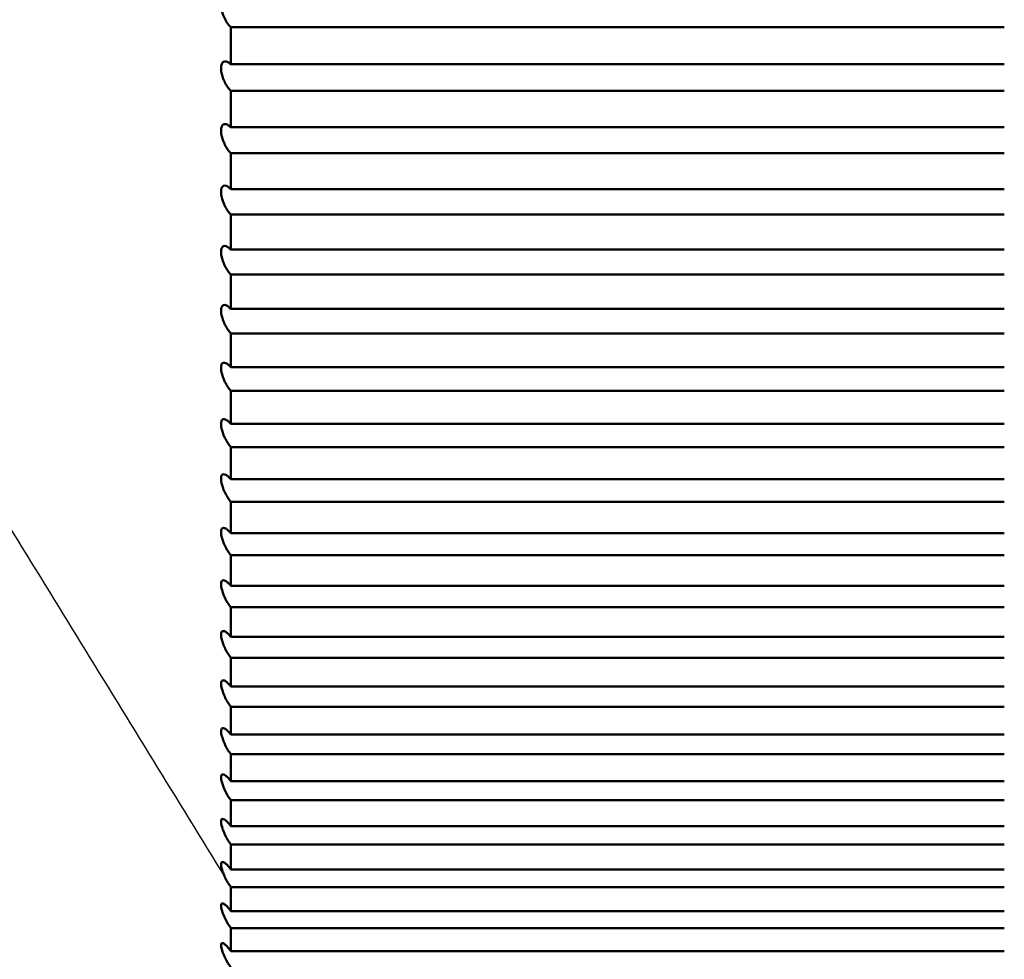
# Model space of a CAD drawing. Header units: millimetres. Extents: x 70 to 1011, y -602 to 1647.
# Tile 78 of 93: x 239.08 to 241.62, y 1430.42 to 1432.85. Entities that reach past the tile are written whole.
import ezdxf

# ---------------------------------------------------------------- set-up
doc = ezdxf.new("R2010")
doc.units = ezdxf.units.MM
doc.header["$LTSCALE"] = 0.75
doc.layers.add('Visible', color=7, linetype='Continuous', lineweight=50)
doc.layers.add('Visible Narrow', color=7, linetype='Continuous', lineweight=25)

msp = doc.modelspace()

# ---------------------------------------------------------------- linework, layer by layer
at = {"layer": 'Visible', "extrusion": (-1e-16, -1, 2.966e-13)}
for p, q in [((239.6236, 1432.8333, 293.5624), (241.6236, 1432.8333, 293.5624)), ((241.6236, 1432.7373, 293.4956), (239.6236, 1432.7373, 293.4956)), ((239.6236, 1432.6688, 293.4467), (241.6236, 1432.6688, 293.4467)), ((241.6236, 1432.5745, 293.3776), (239.6236, 1432.5745, 293.3776)), ((239.6236, 1432.5073, 293.327), (241.6236, 1432.5073, 293.327)), ((241.6236, 1432.4148, 293.2555), (239.6236, 1432.4148, 293.2555)), ((239.6236, 1432.3489, 293.2032), (241.6236, 1432.3489, 293.2032)), ((241.6236, 1432.2582, 293.1294), (239.6236, 1432.2582, 293.1294)), ((239.6236, 1432.1936, 293.0755), (241.6236, 1432.1936, 293.0755)), ((241.6236, 1432.1048, 292.9994), (239.6236, 1432.1048, 292.9994)), ((239.6236, 1432.0416, 292.9439), (241.6236, 1432.0416, 292.9439)), ((241.6236, 1431.9547, 292.8656), (239.6236, 1431.9547, 292.8656)), ((239.6236, 1431.8929, 292.8085), (241.6236, 1431.8929, 292.8085)), ((241.6236, 1431.808, 292.7281), (239.6236, 1431.808, 292.7281)), ((239.6236, 1431.7477, 292.6695), (241.6236, 1431.7477, 292.6695)), ((241.6236, 1431.6648, 292.5869), (239.6236, 1431.6648, 292.5869)), ((239.6236, 1431.606, 292.5268), (241.6236, 1431.606, 292.5268)), ((241.6236, 1431.5253, 292.4422), (239.6236, 1431.5253, 292.4422)), ((239.6236, 1431.468, 292.3807), (241.6236, 1431.468, 292.3807)), ((241.6236, 1431.3894, 292.2941), (239.6236, 1431.3894, 292.2941)), ((239.6236, 1431.3336, 292.2311), (241.6236, 1431.3336, 292.2311)), ((241.6236, 1431.2572, 292.1425), (239.6236, 1431.2572, 292.1425)), ((239.6236, 1431.2031, 292.0781), (241.6236, 1431.2031, 292.0781)), ((241.6236, 1431.129, 291.9877), (239.6236, 1431.129, 291.9877)), ((239.6236, 1431.0765, 291.922), (241.6236, 1431.0765, 291.922)), ((241.6236, 1431.0046, 291.8297), (239.6236, 1431.0046, 291.8297)), ((239.6236, 1430.9538, 291.7627), (241.6236, 1430.9538, 291.7627)), ((241.6236, 1430.8843, 291.6686), (239.6236, 1430.8843, 291.6686)), ((239.6236, 1430.8351, 291.6004), (241.6236, 1430.8351, 291.6004)), ((241.6236, 1430.768, 291.5046), (239.6236, 1430.768, 291.5046)), ((239.6236, 1430.7206, 291.4351), (241.6236, 1430.7206, 291.4351)), ((241.6236, 1430.6559, 291.3377), (239.6236, 1430.6559, 291.3377)), ((239.6236, 1430.6103, 291.2671), (241.6236, 1430.6103, 291.2671)), ((241.6236, 1430.5481, 291.168), (239.6236, 1430.5481, 291.168)), ((239.6236, 1430.5042, 291.0963), (241.6236, 1430.5042, 291.0963)), ((241.6236, 1430.4445, 290.9957), (239.6236, 1430.4445, 290.9957))]:
    msp.add_line(p, q, dxfattribs=at)
at = {"layer": 'Visible', "extrusion": (0, -2.966e-13, -1)}
for centre, radius, start, end in [((-205.1236, 1421.3352, 789.5448), 128, 98.774084, 244.468095), ((-226.6236, 1437.3527, -286.9612), 17, 151.92751, 208.07249)]:
    msp.add_arc(centre, radius, start, end, dxfattribs=at)
at = {"layer": 'Visible', "extrusion": (-1, 1e-16, 0)}
for start, end in [(54.76535, 55.60296), (53.32535, 54.16296), (51.88535, 52.72296), (50.44535, 51.28296), (49.00535, 49.84296), (47.56535, 48.40296), (46.12535, 46.96296), (44.68535, 45.52296), (43.24535, 44.08296), (41.80535, 42.64296), (40.36535, 41.20296), (38.92535, 39.76296), (37.48535, 38.32296), (36.04535, 36.88296), (34.60535, 35.44296), (33.16535, 34.00296), (31.72535, 32.56296), (30.28535, 31.12296)]:
    msp.add_arc((-1437.3527, 286.9612, -239.6236), 8, start, end, dxfattribs=at)
at = {"layer": 'Visible', "extrusion": (2.6986e-12, 1.2933e-12, -1)}
msp.add_open_spline([(239.6104, 1429.375, 286.9612), (238.6456, 1431.0022, 286.9612), (237.7046, 1432.6482, 286.9612), (236.6236, 1434.2007, 286.9612)], degree=3, dxfattribs=at)
at = {"layer": 'Visible'}
for points, knots in [([(239.6236, 1432.8333, 293.5624), (239.6214, 1432.8354, 293.5593), (239.6192, 1432.8379, 293.5565), (239.6148, 1432.8437, 293.5515), (239.6126, 1432.8471, 293.5493), (239.6083, 1432.8549, 293.5458), (239.6062, 1432.8594, 293.5446), (239.603, 1432.8678, 293.5438), (239.6017, 1432.8717, 293.544), (239.6002, 1432.8781, 293.5451), (239.5997, 1432.8806, 293.5458), (239.5991, 1432.8843, 293.5472), (239.599, 1432.8855, 293.5477), (239.5988, 1432.8873, 293.5487), (239.5988, 1432.888, 293.549), (239.5987, 1432.8891, 293.5497), (239.5987, 1432.8896, 293.5499), (239.5987, 1432.8906, 293.5505), (239.5987, 1432.891, 293.5508), (239.5987, 1432.8919, 293.5514), (239.5987, 1432.8924, 293.5517), (239.5987, 1432.8934, 293.5525), (239.5987, 1432.894, 293.553), (239.5988, 1432.8952, 293.554), (239.5989, 1432.8959, 293.5545), (239.5991, 1432.8975, 293.556), (239.5992, 1432.8986, 293.5571), (239.5999, 1432.9016, 293.5604), (239.6005, 1432.9033, 293.5629), (239.6024, 1432.9068, 293.5691), (239.6038, 1432.9082, 293.5729), (239.6074, 1432.9101, 293.5815), (239.6097, 1432.9104, 293.5862), (239.614, 1432.9094, 293.5943), (239.6159, 1432.9086, 293.5977), (239.6197, 1432.9063, 293.6039), (239.6217, 1432.9048, 293.6068), (239.6236, 1432.9029, 293.6095)], [-0.01431957, -0.01431957, -0.01431957, -0.01431957, -0.01302634, -0.01302634, -0.01165479, -0.01165479, -0.01014843, -0.01014843, -0.00892902, -0.00892902, -0.00813126, -0.00813126, -0.00774254, -0.00774254, -0.00751044, -0.00751044, -0.00734371, -0.00734371, -0.00717791, -0.00717791, -0.00701562, -0.00701562, -0.00678933, -0.00678933, -0.00653754, -0.00653754, -0.00610079, -0.00610079, -0.00516513, -0.00516513, -0.00389047, -0.00389047, -0.0023163, -0.0023163, -0.0011335, -0.0011335, 0, 0, 0, 0]), ([(239.6236, 1432.6688, 293.4467), (239.6214, 1432.671, 293.4437), (239.6192, 1432.6736, 293.4409), (239.6147, 1432.6796, 293.4361), (239.6125, 1432.6831, 293.434), (239.6082, 1432.6911, 293.4307), (239.6061, 1432.6955, 293.4296), (239.6029, 1432.704, 293.429), (239.6017, 1432.7079, 293.4293), (239.6001, 1432.7142, 293.4306), (239.5997, 1432.7167, 293.4314), (239.5991, 1432.7203, 293.4329), (239.599, 1432.7214, 293.4334), (239.5988, 1432.7232, 293.4344), (239.5988, 1432.7239, 293.4348), (239.5987, 1432.725, 293.4354), (239.5987, 1432.7255, 293.4357), (239.5987, 1432.7264, 293.4363), (239.5987, 1432.7268, 293.4366), (239.5987, 1432.7277, 293.4372), (239.5987, 1432.7281, 293.4376), (239.5987, 1432.7292, 293.4383), (239.5987, 1432.7297, 293.4388), (239.5988, 1432.7309, 293.4398), (239.5989, 1432.7315, 293.4404), (239.5991, 1432.7332, 293.4419), (239.5992, 1432.7341, 293.443), (239.5999, 1432.737, 293.4464), (239.6005, 1432.7387, 293.4489), (239.6024, 1432.742, 293.4551), (239.6037, 1432.7434, 293.4589), (239.6073, 1432.7451, 293.4674), (239.6095, 1432.7453, 293.4722), (239.6138, 1432.7442, 293.4803), (239.6158, 1432.7433, 293.4837), (239.6197, 1432.7408, 293.49), (239.6216, 1432.7392, 293.4929), (239.6236, 1432.7373, 293.4956)], [-0.01431952, -0.01431952, -0.01431952, -0.01431952, -0.01301569, -0.01301569, -0.01163133, -0.01163133, -0.0101295, -0.0101295, -0.00891388, -0.00891388, -0.00812265, -0.00812265, -0.00773727, -0.00773727, -0.00750726, -0.00750726, -0.0073421, -0.0073421, -0.00717789, -0.00717789, -0.00701725, -0.00701725, -0.0067934, -0.0067934, -0.00654439, -0.00654439, -0.00611266, -0.00611266, -0.0051884, -0.0051884, -0.00391939, -0.00391939, -0.00235212, -0.00235212, -0.00115018, -0.00115018, 0, 0, 0, 0]), ([(239.6236, 1432.5073, 293.327), (239.6214, 1432.5096, 293.324), (239.6191, 1432.5123, 293.3213), (239.6146, 1432.5185, 293.3165), (239.6124, 1432.5221, 293.3145), (239.6081, 1432.5302, 293.3114), (239.606, 1432.5346, 293.3105), (239.6029, 1432.5431, 293.3102), (239.6017, 1432.5469, 293.3106), (239.6001, 1432.5532, 293.3121), (239.5996, 1432.5556, 293.3129), (239.5991, 1432.5591, 293.3145), (239.599, 1432.5603, 293.315), (239.5988, 1432.562, 293.316), (239.5988, 1432.5627, 293.3164), (239.5987, 1432.5638, 293.3171), (239.5987, 1432.5642, 293.3174), (239.5987, 1432.5651, 293.318), (239.5987, 1432.5656, 293.3183), (239.5987, 1432.5664, 293.319), (239.5987, 1432.5668, 293.3193), (239.5987, 1432.5678, 293.3201), (239.5987, 1432.5684, 293.3206), (239.5988, 1432.5695, 293.3216), (239.5989, 1432.5701, 293.3222), (239.599, 1432.5717, 293.3237), (239.5992, 1432.5727, 293.3248), (239.5998, 1432.5754, 293.3282), (239.6005, 1432.577, 293.3307), (239.6023, 1432.5802, 293.337), (239.6036, 1432.5815, 293.3408), (239.6071, 1432.5831, 293.3493), (239.6094, 1432.5831, 293.3541), (239.6137, 1432.5819, 293.3622), (239.6157, 1432.5809, 293.3656), (239.6196, 1432.5782, 293.372), (239.6216, 1432.5765, 293.3749), (239.6236, 1432.5745, 293.3776)], [-0.01431949, -0.01431949, -0.01431949, -0.01431949, -0.01300555, -0.01300555, -0.01160893, -0.01160893, -0.01011144, -0.01011144, -0.00889943, -0.00889943, -0.00811444, -0.00811444, -0.00773225, -0.00773225, -0.00750423, -0.00750423, -0.00734058, -0.00734058, -0.00717789, -0.00717789, -0.00701882, -0.00701882, -0.0067973, -0.0067973, -0.00655093, -0.00655093, -0.00612398, -0.00612398, -0.00521059, -0.00521059, -0.00394697, -0.00394697, -0.00238627, -0.00238627, -0.00116604, -0.00116604, 0, 0, 0, 0]), ([(239.6236, 1432.3489, 293.2032), (239.6213, 1432.3513, 293.2002), (239.6191, 1432.354, 293.1976), (239.6146, 1432.3604, 293.193), (239.6123, 1432.3641, 293.191), (239.608, 1432.3723, 293.1882), (239.6059, 1432.3768, 293.1874), (239.6028, 1432.3852, 293.1873), (239.6016, 1432.389, 293.1878), (239.6001, 1432.3952, 293.1895), (239.5996, 1432.3976, 293.1904), (239.5991, 1432.4011, 293.192), (239.599, 1432.4022, 293.1926), (239.5988, 1432.4039, 293.1936), (239.5988, 1432.4045, 293.194), (239.5987, 1432.4056, 293.1948), (239.5987, 1432.406, 293.1951), (239.5987, 1432.4069, 293.1957), (239.5987, 1432.4073, 293.196), (239.5987, 1432.4082, 293.1967), (239.5987, 1432.4086, 293.197), (239.5987, 1432.4095, 293.1978), (239.5987, 1432.4101, 293.1983), (239.5988, 1432.4112, 293.1994), (239.5988, 1432.4118, 293.1999), (239.599, 1432.4133, 293.2015), (239.5992, 1432.4142, 293.2026), (239.5998, 1432.4169, 293.206), (239.6004, 1432.4184, 293.2085), (239.6022, 1432.4214, 293.2148), (239.6036, 1432.4226, 293.2186), (239.607, 1432.424, 293.2272), (239.6093, 1432.424, 293.2319), (239.6135, 1432.4226, 293.2401), (239.6156, 1432.4215, 293.2435), (239.6196, 1432.4187, 293.2499), (239.6216, 1432.4169, 293.2528), (239.6236, 1432.4148, 293.2555)], [-0.01431948, -0.01431948, -0.01431948, -0.01431948, -0.0129959, -0.0129959, -0.01158756, -0.01158756, -0.01009421, -0.01009421, -0.00888565, -0.00888565, -0.00810662, -0.00810662, -0.00772747, -0.00772747, -0.00750136, -0.00750136, -0.00733913, -0.00733913, -0.00717789, -0.00717789, -0.00702032, -0.00702032, -0.00680101, -0.00680101, -0.00655717, -0.00655717, -0.00613478, -0.00613478, -0.00523172, -0.00523172, -0.00397324, -0.00397324, -0.00241881, -0.00241881, -0.00118111, -0.00118111, 0, 0, 0, 0]), ([(239.6236, 1432.1936, 293.0755), (239.6213, 1432.1961, 293.0726), (239.6191, 1432.1989, 293.07), (239.6145, 1432.2055, 293.0655), (239.6122, 1432.2093, 293.0636), (239.6079, 1432.2175, 293.061), (239.6059, 1432.2221, 293.0604), (239.6028, 1432.2305, 293.0605), (239.6016, 1432.2343, 293.0611), (239.6001, 1432.2404, 293.063), (239.5996, 1432.2427, 293.0639), (239.5991, 1432.2461, 293.0657), (239.599, 1432.2472, 293.0663), (239.5988, 1432.2489, 293.0673), (239.5988, 1432.2495, 293.0677), (239.5987, 1432.2505, 293.0685), (239.5987, 1432.251, 293.0688), (239.5987, 1432.2518, 293.0694), (239.5987, 1432.2522, 293.0698), (239.5987, 1432.253, 293.0704), (239.5987, 1432.2534, 293.0708), (239.5987, 1432.2543, 293.0716), (239.5987, 1432.2549, 293.0721), (239.5988, 1432.256, 293.0732), (239.5988, 1432.2565, 293.0738), (239.599, 1432.258, 293.0754), (239.5992, 1432.2588, 293.0764), (239.5998, 1432.2614, 293.0799), (239.6004, 1432.2629, 293.0824), (239.6022, 1432.2657, 293.0887), (239.6035, 1432.2669, 293.0925), (239.6069, 1432.2681, 293.1011), (239.6091, 1432.268, 293.1058), (239.6134, 1432.2665, 293.114), (239.6155, 1432.2653, 293.1175), (239.6195, 1432.2622, 293.1238), (239.6216, 1432.2604, 293.1267), (239.6236, 1432.2582, 293.1294)], [-0.01431948, -0.01431948, -0.01431948, -0.01431948, -0.01298674, -0.01298674, -0.0115672, -0.0115672, -0.01007778, -0.01007778, -0.00887252, -0.00887252, -0.00809917, -0.00809917, -0.00772292, -0.00772292, -0.00749863, -0.00749863, -0.00733776, -0.00733776, -0.00717789, -0.00717789, -0.00702175, -0.00702175, -0.00680456, -0.00680456, -0.00656311, -0.00656311, -0.00614506, -0.00614506, -0.00525184, -0.00525184, -0.00399826, -0.00399826, -0.00244979, -0.00244979, -0.00119543, -0.00119543, 0, 0, 0, 0]), ([(239.6236, 1432.0416, 292.9439), (239.6213, 1432.0441, 292.941), (239.619, 1432.0471, 292.9385), (239.6145, 1432.0538, 292.9341), (239.6122, 1432.0577, 292.9324), (239.6078, 1432.066, 292.93), (239.6058, 1432.0706, 292.9295), (239.6027, 1432.0789, 292.9299), (239.6015, 1432.0827, 292.9306), (239.6001, 1432.0888, 292.9326), (239.5996, 1432.0911, 292.9336), (239.5991, 1432.0944, 292.9354), (239.599, 1432.0954, 292.9361), (239.5988, 1432.0971, 292.9372), (239.5988, 1432.0977, 292.9376), (239.5987, 1432.0987, 292.9384), (239.5987, 1432.0991, 292.9387), (239.5987, 1432.0999, 292.9393), (239.5987, 1432.1003, 292.9397), (239.5987, 1432.1011, 292.9404), (239.5987, 1432.1015, 292.9407), (239.5987, 1432.1024, 292.9415), (239.5987, 1432.1029, 292.942), (239.5988, 1432.1039, 292.9431), (239.5988, 1432.1045, 292.9437), (239.599, 1432.1059, 292.9454), (239.5992, 1432.1067, 292.9464), (239.5998, 1432.1092, 292.9499), (239.6004, 1432.1106, 292.9525), (239.6021, 1432.1133, 292.9588), (239.6034, 1432.1143, 292.9626), (239.6068, 1432.1154, 292.9712), (239.609, 1432.1152, 292.9759), (239.6133, 1432.1135, 292.984), (239.6154, 1432.1123, 292.9875), (239.6195, 1432.109, 292.9939), (239.6215, 1432.1071, 292.9968), (239.6236, 1432.1048, 292.9994)], [-0.0143195, -0.0143195, -0.0143195, -0.0143195, -0.01297803, -0.01297803, -0.0115478, -0.0115478, -0.01006214, -0.01006214, -0.00886003, -0.00886003, -0.00809208, -0.00809208, -0.0077186, -0.0077186, -0.00749603, -0.00749603, -0.00733646, -0.00733646, -0.00717791, -0.00717791, -0.00702313, -0.00702313, -0.00680794, -0.00680794, -0.00656878, -0.00656878, -0.00615485, -0.00615485, -0.00527097, -0.00527097, -0.00402205, -0.00402205, -0.00247927, -0.00247927, -0.00120902, -0.00120902, 0, 0, 0, 0]), ([(239.6236, 1431.8929, 292.8085), (239.6213, 1431.8955, 292.8057), (239.619, 1431.8986, 292.8032), (239.6144, 1431.9055, 292.799), (239.6121, 1431.9094, 292.7974), (239.6078, 1431.9179, 292.7953), (239.6058, 1431.9224, 292.7949), (239.6027, 1431.9307, 292.7955), (239.6015, 1431.9345, 292.7963), (239.6, 1431.9405, 292.7985), (239.5996, 1431.9427, 292.7996), (239.5991, 1431.9459, 292.8014), (239.599, 1431.947, 292.8021), (239.5988, 1431.9486, 292.8032), (239.5988, 1431.9492, 292.8037), (239.5987, 1431.9502, 292.8044), (239.5987, 1431.9506, 292.8048), (239.5987, 1431.9514, 292.8055), (239.5987, 1431.9517, 292.8058), (239.5987, 1431.9525, 292.8065), (239.5987, 1431.9529, 292.8068), (239.5987, 1431.9537, 292.8077), (239.5987, 1431.9542, 292.8082), (239.5988, 1431.9553, 292.8093), (239.5988, 1431.9558, 292.8099), (239.599, 1431.9571, 292.8116), (239.5992, 1431.9579, 292.8127), (239.5998, 1431.9603, 292.8162), (239.6003, 1431.9616, 292.8187), (239.602, 1431.9642, 292.825), (239.6033, 1431.9651, 292.8289), (239.6067, 1431.9661, 292.8374), (239.6089, 1431.9657, 292.8421), (239.6132, 1431.9639, 292.8503), (239.6153, 1431.9625, 292.8538), (239.6194, 1431.9591, 292.8602), (239.6215, 1431.9571, 292.863), (239.6236, 1431.9547, 292.8656)], [-0.01431953, -0.01431953, -0.01431953, -0.01431953, -0.01296977, -0.01296977, -0.01152936, -0.01152936, -0.01004727, -0.01004727, -0.00884816, -0.00884816, -0.00808535, -0.00808535, -0.00771449, -0.00771449, -0.00749357, -0.00749357, -0.00733523, -0.00733523, -0.00717793, -0.00717793, -0.00702444, -0.00702444, -0.00681116, -0.00681116, -0.00657417, -0.00657417, -0.00616415, -0.00616415, -0.00528915, -0.00528915, -0.00404467, -0.00404467, -0.00250728, -0.00250728, -0.00122191, -0.00122191, 0, 0, 0, 0]), ([(239.6236, 1431.7477, 292.6695), (239.6213, 1431.7504, 292.6667), (239.619, 1431.7535, 292.6643), (239.6143, 1431.7606, 292.6603), (239.612, 1431.7646, 292.6587), (239.6077, 1431.7731, 292.6569), (239.6057, 1431.7776, 292.6566), (239.6026, 1431.786, 292.6575), (239.6015, 1431.7897, 292.6584), (239.6, 1431.7956, 292.6607), (239.5996, 1431.7978, 292.6618), (239.5991, 1431.8009, 292.6637), (239.599, 1431.8019, 292.6644), (239.5988, 1431.8035, 292.6656), (239.5988, 1431.8041, 292.666), (239.5987, 1431.805, 292.6668), (239.5987, 1431.8054, 292.6672), (239.5987, 1431.8062, 292.6679), (239.5987, 1431.8066, 292.6682), (239.5987, 1431.8073, 292.6689), (239.5987, 1431.8077, 292.6693), (239.5987, 1431.8085, 292.6702), (239.5987, 1431.809, 292.6707), (239.5988, 1431.81, 292.6718), (239.5988, 1431.8105, 292.6724), (239.599, 1431.8118, 292.6741), (239.5992, 1431.8125, 292.6752), (239.5997, 1431.8148, 292.6787), (239.6003, 1431.8161, 292.6812), (239.602, 1431.8185, 292.6876), (239.6033, 1431.8193, 292.6914), (239.6066, 1431.8201, 292.7), (239.6088, 1431.8197, 292.7046), (239.6131, 1431.8177, 292.7128), (239.6152, 1431.8162, 292.7163), (239.6194, 1431.8126, 292.7227), (239.6215, 1431.8105, 292.7256), (239.6236, 1431.808, 292.7281)], [-0.01431956, -0.01431956, -0.01431956, -0.01431956, -0.01296194, -0.01296194, -0.01151183, -0.01151183, -0.01003314, -0.01003314, -0.00883688, -0.00883688, -0.00807896, -0.00807896, -0.0077106, -0.0077106, -0.00749123, -0.00749123, -0.00733407, -0.00733407, -0.00717795, -0.00717795, -0.00702569, -0.00702569, -0.00681423, -0.00681423, -0.00657929, -0.00657929, -0.00617299, -0.00617299, -0.00530641, -0.00530641, -0.00406614, -0.00406614, -0.00253388, -0.00253388, -0.00123412, -0.00123412, 0, 0, 0, 0]), ([(239.6236, 1431.606, 292.5268), (239.6213, 1431.6088, 292.5241), (239.619, 1431.612, 292.5218), (239.6143, 1431.6192, 292.5179), (239.612, 1431.6233, 292.5164), (239.6076, 1431.6319, 292.5148), (239.6056, 1431.6364, 292.5147), (239.6026, 1431.6447, 292.5158), (239.6014, 1431.6484, 292.5168), (239.6, 1431.6542, 292.5193), (239.5996, 1431.6563, 292.5204), (239.5991, 1431.6594, 292.5225), (239.599, 1431.6604, 292.5232), (239.5988, 1431.6619, 292.5244), (239.5988, 1431.6625, 292.5248), (239.5987, 1431.6634, 292.5256), (239.5987, 1431.6638, 292.526), (239.5987, 1431.6646, 292.5267), (239.5987, 1431.6649, 292.5271), (239.5987, 1431.6656, 292.5278), (239.5987, 1431.666, 292.5281), (239.5987, 1431.6668, 292.529), (239.5987, 1431.6673, 292.5296), (239.5988, 1431.6682, 292.5307), (239.5988, 1431.6687, 292.5313), (239.599, 1431.6699, 292.533), (239.5991, 1431.6707, 292.5341), (239.5997, 1431.6728, 292.5376), (239.6003, 1431.674, 292.5402), (239.6019, 1431.6763, 292.5465), (239.6032, 1431.6771, 292.5504), (239.6065, 1431.6776, 292.5589), (239.6087, 1431.6771, 292.5636), (239.613, 1431.6749, 292.5717), (239.6151, 1431.6734, 292.5753), (239.6194, 1431.6696, 292.5816), (239.6215, 1431.6674, 292.5844), (239.6236, 1431.6648, 292.5869)], [-0.01431961, -0.01431961, -0.01431961, -0.01431961, -0.01295453, -0.01295453, -0.01149519, -0.01149519, -0.01001973, -0.01001973, -0.00882618, -0.00882618, -0.0080729, -0.0080729, -0.00770691, -0.00770691, -0.00748903, -0.00748903, -0.00733297, -0.00733297, -0.00717798, -0.00717798, -0.00702688, -0.00702688, -0.00681714, -0.00681714, -0.00658415, -0.00658415, -0.00618138, -0.00618138, -0.00532277, -0.00532277, -0.0040865, -0.0040865, -0.0025591, -0.0025591, -0.00124567, -0.00124567, 0, 0, 0, 0]), ([(239.6236, 1431.468, 292.3807), (239.6213, 1431.4709, 292.378), (239.6189, 1431.4741, 292.3757), (239.6142, 1431.4815, 292.372), (239.6119, 1431.4856, 292.3707), (239.6076, 1431.4943, 292.3693), (239.6056, 1431.4988, 292.3693), (239.6026, 1431.507, 292.3706), (239.6014, 1431.5107, 292.3717), (239.6, 1431.5164, 292.3744), (239.5996, 1431.5185, 292.3756), (239.5991, 1431.5215, 292.3777), (239.599, 1431.5225, 292.3784), (239.5988, 1431.5239, 292.3796), (239.5988, 1431.5245, 292.3801), (239.5987, 1431.5254, 292.3809), (239.5987, 1431.5258, 292.3813), (239.5987, 1431.5265, 292.382), (239.5987, 1431.5269, 292.3824), (239.5987, 1431.5275, 292.3831), (239.5987, 1431.5279, 292.3835), (239.5987, 1431.5287, 292.3844), (239.5987, 1431.5291, 292.3849), (239.5988, 1431.53, 292.386), (239.5988, 1431.5304, 292.3866), (239.599, 1431.5316, 292.3883), (239.5991, 1431.5324, 292.3894), (239.5997, 1431.5344, 292.393), (239.6002, 1431.5355, 292.3955), (239.6019, 1431.5377, 292.4018), (239.6031, 1431.5384, 292.4057), (239.6064, 1431.5388, 292.4142), (239.6085, 1431.5382, 292.4188), (239.6128, 1431.5359, 292.427), (239.615, 1431.5342, 292.4306), (239.6193, 1431.5302, 292.4369), (239.6214, 1431.5279, 292.4398), (239.6236, 1431.5253, 292.4422)], [-0.01431971, -0.01431971, -0.01431971, -0.01431971, -0.01294757, -0.01294757, -0.01147947, -0.01147947, -0.01000705, -0.01000705, -0.00881607, -0.00881607, -0.00806719, -0.00806719, -0.00770344, -0.00770344, -0.00748696, -0.00748696, -0.00733196, -0.00733196, -0.00717803, -0.00717803, -0.00702803, -0.00702803, -0.0068217, -0.0068217, -0.00659157, -0.00659157, -0.0061946, -0.0061946, -0.00535069, -0.00535069, -0.00412114, -0.00412114, -0.00260197, -0.00260197, -0.00126526, -0.00126526, 0, 0, 0, 0]), ([(239.6236, 1431.3336, 292.2311), (239.6213, 1431.3366, 292.2285), (239.6189, 1431.3399, 292.2263), (239.6142, 1431.3474, 292.2228), (239.6118, 1431.3516, 292.2215), (239.6075, 1431.3603, 292.2204), (239.6055, 1431.3649, 292.2205), (239.6025, 1431.373, 292.222), (239.6014, 1431.3766, 292.2232), (239.6, 1431.3822, 292.226), (239.5995, 1431.3843, 292.2273), (239.5991, 1431.3873, 292.2294), (239.599, 1431.3882, 292.2302), (239.5988, 1431.3896, 292.2314), (239.5988, 1431.3902, 292.2319), (239.5987, 1431.391, 292.2328), (239.5987, 1431.3914, 292.2331), (239.5987, 1431.3921, 292.2339), (239.5987, 1431.3925, 292.2343), (239.5987, 1431.3931, 292.235), (239.5987, 1431.3934, 292.2354), (239.5987, 1431.3942, 292.2363), (239.5987, 1431.3946, 292.2368), (239.5988, 1431.3955, 292.238), (239.5988, 1431.3959, 292.2386), (239.599, 1431.3971, 292.2403), (239.5991, 1431.3978, 292.2414), (239.5997, 1431.3997, 292.245), (239.6002, 1431.4008, 292.2476), (239.6019, 1431.4028, 292.254), (239.6031, 1431.4034, 292.2578), (239.6064, 1431.4036, 292.2664), (239.6085, 1431.4029, 292.271), (239.6128, 1431.4003, 292.279), (239.615, 1431.3986, 292.2826), (239.6193, 1431.3945, 292.2889), (239.6214, 1431.3921, 292.2916), (239.6236, 1431.3894, 292.2941)], [-0.01431972, -0.01431972, -0.01431972, -0.01431972, -0.01294091, -0.01294091, -0.01146452, -0.01146452, -0.009995, -0.009995, -0.00880646, -0.00880646, -0.00806174, -0.00806174, -0.00770012, -0.00770012, -0.00748497, -0.00748497, -0.00733097, -0.00733097, -0.00717804, -0.00717804, -0.00702909, -0.00702909, -0.00682251, -0.00682251, -0.00659313, -0.00659313, -0.00619684, -0.00619684, -0.0053529, -0.0053529, -0.00412401, -0.00412401, -0.00260556, -0.00260556, -0.00126689, -0.00126689, 0, 0, 0, 0]), ([(239.6236, 1431.2031, 292.0781), (239.6212, 1431.2062, 292.0756), (239.6189, 1431.2096, 292.0735), (239.6141, 1431.2173, 292.0701), (239.6117, 1431.2215, 292.069), (239.6074, 1431.2303, 292.0681), (239.6054, 1431.2348, 292.0684), (239.6024, 1431.2429, 292.0702), (239.6013, 1431.2465, 292.0715), (239.5999, 1431.252, 292.0744), (239.5995, 1431.254, 292.0757), (239.5991, 1431.2568, 292.0779), (239.599, 1431.2577, 292.0787), (239.5988, 1431.2591, 292.08), (239.5988, 1431.2596, 292.0805), (239.5987, 1431.2605, 292.0813), (239.5987, 1431.2608, 292.0817), (239.5987, 1431.2615, 292.0824), (239.5987, 1431.2618, 292.0828), (239.5987, 1431.2625, 292.0836), (239.5987, 1431.2628, 292.084), (239.5987, 1431.2635, 292.0849), (239.5987, 1431.2639, 292.0854), (239.5988, 1431.2648, 292.0866), (239.5988, 1431.2652, 292.0872), (239.599, 1431.2663, 292.0889), (239.5991, 1431.2669, 292.0901), (239.5997, 1431.2688, 292.0937), (239.6002, 1431.2698, 292.0962), (239.6018, 1431.2716, 292.1026), (239.6031, 1431.2721, 292.1065), (239.6063, 1431.2722, 292.115), (239.6084, 1431.2714, 292.1196), (239.6127, 1431.2687, 292.1276), (239.6149, 1431.2669, 292.1312), (239.6193, 1431.2625, 292.1374), (239.6214, 1431.26, 292.1402), (239.6236, 1431.2572, 292.1425)], [-0.01431978, -0.01431978, -0.01431978, -0.01431978, -0.01292703, -0.01292703, -0.01143324, -0.01143324, -0.00996974, -0.00996974, -0.00878621, -0.00878621, -0.0080517, -0.0080517, -0.00769432, -0.00769432, -0.00748134, -0.00748134, -0.00732865, -0.00732865, -0.00717807, -0.00717807, -0.00703011, -0.00703011, -0.00682498, -0.00682498, -0.00659725, -0.00659725, -0.00620393, -0.00620393, -0.00536671, -0.00536671, -0.00414121, -0.00414121, -0.00262687, -0.00262687, -0.0012766, -0.0012766, 0, 0, 0, 0]), ([(239.6236, 1431.0765, 291.922), (239.6212, 1431.0796, 291.9195), (239.6189, 1431.0831, 291.9175), (239.6141, 1431.0908, 291.9143), (239.6117, 1431.0951, 291.9133), (239.6074, 1431.1039, 291.9127), (239.6054, 1431.1084, 291.913), (239.6025, 1431.1164, 291.915), (239.6013, 1431.12, 291.9164), (239.5999, 1431.1254, 291.9195), (239.5995, 1431.1274, 291.9208), (239.5991, 1431.1302, 291.9231), (239.599, 1431.1311, 291.9239), (239.5988, 1431.1324, 291.9252), (239.5988, 1431.1329, 291.9257), (239.5987, 1431.1337, 291.9266), (239.5987, 1431.1341, 291.927), (239.5987, 1431.1347, 291.9277), (239.5987, 1431.1351, 291.9281), (239.5987, 1431.1357, 291.9289), (239.5987, 1431.136, 291.9293), (239.5987, 1431.1367, 291.9302), (239.5987, 1431.1371, 291.9308), (239.5988, 1431.1379, 291.932), (239.5988, 1431.1383, 291.9326), (239.599, 1431.1393, 291.9343), (239.5991, 1431.1399, 291.9355), (239.5997, 1431.1417, 291.9391), (239.6002, 1431.1426, 291.9416), (239.6018, 1431.1443, 291.9481), (239.603, 1431.1447, 291.9519), (239.6062, 1431.1446, 291.9604), (239.6083, 1431.1437, 291.965), (239.6127, 1431.1408, 291.973), (239.6148, 1431.1389, 291.9765), (239.6192, 1431.1344, 291.9827), (239.6214, 1431.1318, 291.9854), (239.6236, 1431.129, 291.9877)], [-0.01431986, -0.01431986, -0.01431986, -0.01431986, -0.01292882, -0.01292882, -0.01143716, -0.01143716, -0.00997295, -0.00997295, -0.00878889, -0.00878889, -0.0080518, -0.0080518, -0.00769409, -0.00769409, -0.00748137, -0.00748137, -0.00732919, -0.00732919, -0.00717811, -0.00717811, -0.00703107, -0.00703107, -0.00682731, -0.00682731, -0.00660113, -0.00660113, -0.00621062, -0.00621062, -0.00537972, -0.00537972, -0.00415741, -0.00415741, -0.00264694, -0.00264694, -0.00128572, -0.00128572, 0, 0, 0, 0]), ([(239.6236, 1430.9538, 291.7627), (239.6212, 1430.957, 291.7603), (239.6188, 1430.9605, 291.7583), (239.6141, 1430.9684, 291.7554), (239.6117, 1430.9727, 291.7545), (239.6074, 1430.9816, 291.7541), (239.6054, 1430.986, 291.7545), (239.6024, 1430.994, 291.7568), (239.6013, 1430.9975, 291.7582), (239.5999, 1431.0028, 291.7615), (239.5995, 1431.0048, 291.7629), (239.5991, 1431.0075, 291.7652), (239.5989, 1431.0083, 291.766), (239.5988, 1431.0096, 291.7674), (239.5988, 1431.0101, 291.7679), (239.5987, 1431.0109, 291.7688), (239.5987, 1431.0113, 291.7692), (239.5987, 1431.0119, 291.7699), (239.5987, 1431.0122, 291.7703), (239.5987, 1431.0128, 291.7711), (239.5987, 1431.0131, 291.7715), (239.5987, 1431.0138, 291.7724), (239.5987, 1431.0141, 291.773), (239.5988, 1431.0149, 291.7742), (239.5988, 1431.0153, 291.7748), (239.599, 1431.0163, 291.7766), (239.5991, 1431.0169, 291.7777), (239.5996, 1431.0185, 291.7814), (239.6001, 1431.0194, 291.7839), (239.6017, 1431.0209, 291.7903), (239.603, 1431.0213, 291.7942), (239.6062, 1431.0209, 291.8027), (239.6083, 1431.02, 291.8072), (239.6126, 1431.0169, 291.8152), (239.6148, 1431.0149, 291.8187), (239.6192, 1431.0102, 291.8248), (239.6214, 1431.0076, 291.8275), (239.6236, 1431.0046, 291.8297)], [-0.01431993, -0.01431993, -0.01431993, -0.01431993, -0.01292332, -0.01292332, -0.01142469, -0.01142469, -0.00996289, -0.00996289, -0.00878088, -0.00878088, -0.00804728, -0.00804728, -0.00769134, -0.00769134, -0.00747973, -0.00747973, -0.00732838, -0.00732838, -0.00717815, -0.00717815, -0.00703198, -0.00703198, -0.0068295, -0.0068295, -0.00660478, -0.00660478, -0.0062169, -0.0062169, -0.00539195, -0.00539195, -0.00417264, -0.00417264, -0.0026658, -0.0026658, -0.00129428, -0.00129428, 0, 0, 0, 0]), ([(239.6236, 1430.8351, 291.6004), (239.6212, 1430.8384, 291.598), (239.6188, 1430.842, 291.5962), (239.614, 1430.85, 291.5934), (239.6116, 1430.8544, 291.5926), (239.6073, 1430.8632, 291.5925), (239.6054, 1430.8677, 291.5931), (239.6024, 1430.8756, 291.5955), (239.6013, 1430.879, 291.5971), (239.5999, 1430.8842, 291.6004), (239.5995, 1430.8861, 291.6019), (239.5991, 1430.8888, 291.6043), (239.5989, 1430.8896, 291.6051), (239.5988, 1430.8909, 291.6065), (239.5988, 1430.8914, 291.607), (239.5987, 1430.8921, 291.6079), (239.5987, 1430.8924, 291.6083), (239.5987, 1430.8931, 291.6091), (239.5987, 1430.8934, 291.6095), (239.5987, 1430.8939, 291.6103), (239.5987, 1430.8942, 291.6107), (239.5987, 1430.8948, 291.6116), (239.5987, 1430.8952, 291.6122), (239.5988, 1430.8959, 291.6134), (239.5988, 1430.8963, 291.614), (239.599, 1430.8973, 291.6158), (239.5991, 1430.8978, 291.6169), (239.5996, 1430.8994, 291.6206), (239.6001, 1430.9002, 291.6231), (239.6017, 1430.9016, 291.6296), (239.6029, 1430.9018, 291.6335), (239.6061, 1430.9013, 291.6419), (239.6082, 1430.9002, 291.6464), (239.6125, 1430.897, 291.6543), (239.6147, 1430.8949, 291.6578), (239.6192, 1430.89, 291.6639), (239.6214, 1430.8873, 291.6665), (239.6236, 1430.8843, 291.6686)], [-0.01432, -0.01432, -0.01432, -0.01432, -0.01291818, -0.01291818, -0.01141299, -0.01141299, -0.00995346, -0.00995346, -0.00877338, -0.00877338, -0.00804303, -0.00804303, -0.00768876, -0.00768876, -0.00747819, -0.00747819, -0.00732763, -0.00732763, -0.00717818, -0.00717818, -0.00703283, -0.00703283, -0.00683156, -0.00683156, -0.00660821, -0.00660821, -0.0062228, -0.0062228, -0.0054034, -0.0054034, -0.00418692, -0.00418692, -0.00268349, -0.00268349, -0.00130229, -0.00130229, 0, 0, 0, 0]), ([(239.6236, 1430.7206, 291.4351), (239.6212, 1430.724, 291.4329), (239.6188, 1430.7276, 291.4311), (239.614, 1430.7357, 291.4285), (239.6116, 1430.7401, 291.4278), (239.6073, 1430.749, 291.4279), (239.6053, 1430.7534, 291.4286), (239.6024, 1430.7612, 291.4313), (239.6013, 1430.7646, 291.433), (239.5999, 1430.7697, 291.4364), (239.5995, 1430.7716, 291.4379), (239.5991, 1430.7742, 291.4404), (239.5989, 1430.775, 291.4412), (239.5988, 1430.7762, 291.4426), (239.5988, 1430.7767, 291.4431), (239.5987, 1430.7774, 291.4441), (239.5987, 1430.7777, 291.4445), (239.5987, 1430.7783, 291.4453), (239.5987, 1430.7786, 291.4457), (239.5987, 1430.7791, 291.4465), (239.5987, 1430.7794, 291.4469), (239.5987, 1430.78, 291.4478), (239.5987, 1430.7804, 291.4484), (239.5988, 1430.7811, 291.4496), (239.5988, 1430.7814, 291.4503), (239.599, 1430.7823, 291.4521), (239.5991, 1430.7828, 291.4532), (239.5996, 1430.7843, 291.4569), (239.6001, 1430.785, 291.4594), (239.6017, 1430.7863, 291.4659), (239.6029, 1430.7864, 291.4697), (239.6061, 1430.7857, 291.4782), (239.6081, 1430.7846, 291.4826), (239.6124, 1430.7811, 291.4905), (239.6147, 1430.779, 291.494), (239.6191, 1430.7739, 291.4999), (239.6214, 1430.7711, 291.5025), (239.6236, 1430.768, 291.5046)], [-0.01432007, -0.01432007, -0.01432007, -0.01432007, -0.01291337, -0.01291337, -0.01140205, -0.01140205, -0.00994465, -0.00994465, -0.00876636, -0.00876636, -0.00803907, -0.00803907, -0.00768636, -0.00768636, -0.00747676, -0.00747676, -0.00732693, -0.00732693, -0.00717822, -0.00717822, -0.00703363, -0.00703363, -0.00683349, -0.00683349, -0.00661142, -0.00661142, -0.0062283, -0.0062283, -0.00541411, -0.00541411, -0.00420026, -0.00420026, -0.00270001, -0.00270001, -0.00130977, -0.00130977, 0, 0, 0, 0]), ([(239.6096, 1430.634, 291.2604), (239.6095, 1430.6342, 291.2604), (239.6094, 1430.6344, 291.2604), (239.6072, 1430.6389, 291.2606), (239.6053, 1430.6433, 291.2614), (239.6024, 1430.651, 291.2643), (239.6012, 1430.6544, 291.266), (239.5999, 1430.6594, 291.2696), (239.5995, 1430.6612, 291.2711), (239.5991, 1430.6637, 291.2737), (239.5989, 1430.6645, 291.2745), (239.5988, 1430.6657, 291.2759), (239.5988, 1430.6661, 291.2765), (239.5987, 1430.6668, 291.2774), (239.5987, 1430.6671, 291.2778), (239.5987, 1430.6677, 291.2786), (239.5987, 1430.668, 291.2791), (239.5987, 1430.6685, 291.2799), (239.5987, 1430.6687, 291.2803), (239.5987, 1430.6693, 291.2812), (239.5987, 1430.6697, 291.2818), (239.5988, 1430.6703, 291.283), (239.5988, 1430.6706, 291.2837), (239.599, 1430.6715, 291.2855), (239.5991, 1430.672, 291.2866), (239.5996, 1430.6733, 291.2902), (239.6001, 1430.674, 291.2928), (239.6016, 1430.6751, 291.2992), (239.6028, 1430.6752, 291.303), (239.6059, 1430.6744, 291.3114), (239.608, 1430.6731, 291.3158), (239.6123, 1430.6695, 291.3237), (239.6146, 1430.6673, 291.3272), (239.6191, 1430.662, 291.3331), (239.6213, 1430.6591, 291.3356), (239.6236, 1430.6559, 291.3377)], [-0.01145841, -0.01145841, -0.01145841, -0.01145841, -0.01139195, -0.01139195, -0.00993651, -0.00993651, -0.0087599, -0.0087599, -0.00803544, -0.00803544, -0.00768418, -0.00768418, -0.00747549, -0.00747549, -0.00732634, -0.00732634, -0.00717831, -0.00717831, -0.00703578, -0.00703578, -0.00683758, -0.00683758, -0.00661794, -0.00661794, -0.00624003, -0.00624003, -0.00543954, -0.00543954, -0.00423183, -0.00423183, -0.00273905, -0.00273905, -0.0013274, -0.0013274, 0, 0, 0, 0]), ([(239.6236, 1430.6103, 291.2671), (239.6212, 1430.6137, 291.2649), (239.6188, 1430.6174, 291.2632), (239.6141, 1430.6254, 291.2609), (239.6118, 1430.6296, 291.2603), (239.6096, 1430.634, 291.2604)], [-0.014320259, -0.014320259, -0.014320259, -0.014320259, -0.012909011, -0.012909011, -0.011458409, -0.011458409, -0.011458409, -0.011458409]), ([(239.6236, 1430.5042, 291.0963), (239.6212, 1430.5077, 291.0941), (239.6188, 1430.5115, 291.0925), (239.6139, 1430.5198, 291.0904), (239.6115, 1430.5243, 291.0899), (239.6071, 1430.5332, 291.0905), (239.6052, 1430.5376, 291.0915), (239.6023, 1430.5452, 291.0946), (239.6012, 1430.5485, 291.0964), (239.5999, 1430.5533, 291.1001), (239.5995, 1430.5551, 291.1017), (239.599, 1430.5575, 291.1043), (239.5989, 1430.5582, 291.1051), (239.5988, 1430.5594, 291.1066), (239.5988, 1430.5598, 291.1071), (239.5987, 1430.5605, 291.1081), (239.5987, 1430.5608, 291.1085), (239.5987, 1430.5613, 291.1093), (239.5987, 1430.5616, 291.1097), (239.5987, 1430.5621, 291.1105), (239.5987, 1430.5623, 291.1109), (239.5987, 1430.5629, 291.1119), (239.5987, 1430.5632, 291.1125), (239.5988, 1430.5638, 291.1137), (239.5988, 1430.5641, 291.1144), (239.599, 1430.5649, 291.1162), (239.5991, 1430.5654, 291.1174), (239.5996, 1430.5667, 291.1211), (239.6001, 1430.5673, 291.1236), (239.6016, 1430.5682, 291.1301), (239.6028, 1430.5682, 291.1339), (239.606, 1430.5671, 291.1423), (239.608, 1430.5658, 291.1467), (239.6123, 1430.562, 291.1544), (239.6146, 1430.5596, 291.1578), (239.6191, 1430.5543, 291.1636), (239.6213, 1430.5513, 291.166), (239.6236, 1430.5481, 291.168)], [-0.01432019, -0.01432019, -0.01432019, -0.01432019, -0.01289734, -0.01289734, -0.01136561, -0.01136561, -0.00991523, -0.00991523, -0.00874285, -0.00874285, -0.00802717, -0.00802717, -0.00767943, -0.00767943, -0.00747248, -0.00747248, -0.00732432, -0.00732432, -0.0071783, -0.0071783, -0.00703508, -0.00703508, -0.00683696, -0.00683696, -0.00661717, -0.00661717, -0.0062382, -0.0062382, -0.00543332, -0.00543332, -0.00422422, -0.00422422, -0.00272969, -0.00272969, -0.00132317, -0.00132317, 0, 0, 0, 0]), ([(239.6236, 1430.4025, 290.9228), (239.6212, 1430.406, 290.9208), (239.6188, 1430.4098, 290.9193), (239.6139, 1430.4181, 290.9174), (239.6115, 1430.4226, 290.917), (239.6072, 1430.4315, 290.9178), (239.6052, 1430.4359, 290.9189), (239.6023, 1430.4434, 290.9222), (239.6012, 1430.4467, 290.9241), (239.5999, 1430.4515, 290.9279), (239.5995, 1430.4532, 290.9296), (239.5991, 1430.4555, 290.9322), (239.5989, 1430.4562, 290.9331), (239.5988, 1430.4574, 290.9345), (239.5988, 1430.4578, 290.9351), (239.5987, 1430.4584, 290.9361), (239.5987, 1430.4587, 290.9365), (239.5987, 1430.4592, 290.9373), (239.5987, 1430.4595, 290.9377), (239.5987, 1430.4599, 290.9386), (239.5987, 1430.4602, 290.939), (239.5987, 1430.4607, 290.94), (239.5987, 1430.461, 290.9406), (239.5988, 1430.4616, 290.9418), (239.5988, 1430.4619, 290.9425), (239.599, 1430.4627, 290.9443), (239.5991, 1430.4631, 290.9455), (239.5996, 1430.4643, 290.9492), (239.6001, 1430.4648, 290.9517), (239.6016, 1430.4656, 290.9582), (239.6028, 1430.4655, 290.962), (239.6059, 1430.4642, 290.9703), (239.6079, 1430.4628, 290.9747), (239.6123, 1430.4588, 290.9824), (239.6145, 1430.4564, 290.9857), (239.6191, 1430.4508, 290.9914), (239.6213, 1430.4478, 290.9938), (239.6236, 1430.4445, 290.9957)], [-0.01432028, -0.01432028, -0.01432028, -0.01432028, -0.01290095, -0.01290095, -0.01137367, -0.01137367, -0.00992177, -0.00992177, -0.00874817, -0.00874817, -0.0080288, -0.0080288, -0.00768013, -0.00768013, -0.00747306, -0.00747306, -0.00732512, -0.00732512, -0.00717833, -0.00717833, -0.00703572, -0.00703572, -0.0068385, -0.0068385, -0.00661974, -0.00661974, -0.0062426, -0.0062426, -0.00544186, -0.00544186, -0.00423487, -0.00423487, -0.00274288, -0.00274288, -0.00132911, -0.00132911, 0, 0, 0, 0])]:
    msp.add_open_spline(points, degree=3, knots=knots, dxfattribs=at)
at = {"layer": 'Visible Narrow', "extrusion": (0, -2.966e-13, -1)}
for centre, radius, start, end in [((-205.1236, 1421.3352, 759.9777), 76.2463, 108.103986, 236.985677), ((-205.1236, 1421.3352, 756.6467), 70.0913, 110.20608, 236.191723)]:
    msp.add_arc(centre, radius, start, end, dxfattribs=at)
at = {"layer": 'Visible Narrow', "extrusion": (0.851771, 0.523915, 0)}
msp.add_open_spline([(236.6236, 1435.4886, 289.503), (239.6096, 1430.634, 291.2604)], degree=1, dxfattribs=at)

doc.saveas('drawing.dxf')
